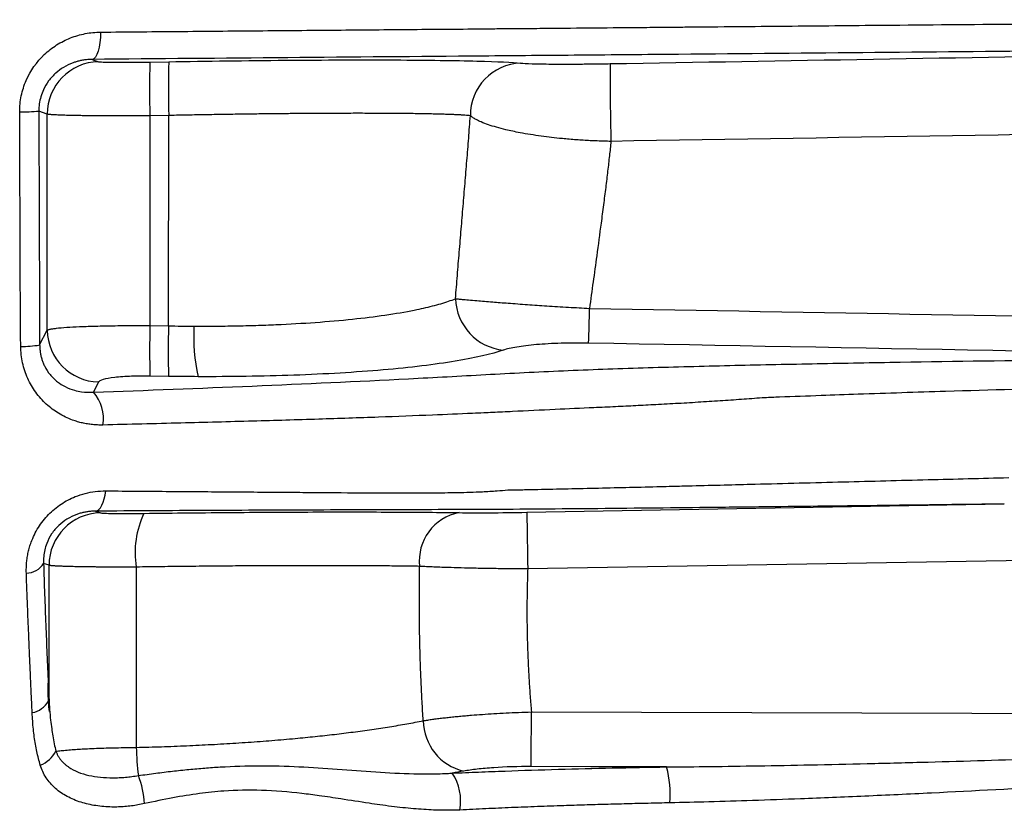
# Model space of a CAD drawing. Header units: millimetres. Extents: x 5 to 597, y 5 to 415.
# Tile 89 of 136: x 336.29 to 341.92, y 312.48 to 317.01. Entities that reach past the tile are written whole.
import ezdxf

# ---------------------------------------------------------------- set-up
doc = ezdxf.new("R2010")
doc.units = ezdxf.units.MM

msp = doc.modelspace()

# ---------------------------------------------------------------- linework, layer by layer
at = {"color": 7, "linetype": 'Continuous', "lineweight": 25}
for p, q in [((336.7, 316.7799), (336.7366, 316.7668)), ((337.0307, 316.7646), (337.1389, 316.7664)), ((336.4426, 316.4664), (336.3946, 316.4835)), ((336.4426, 315.2286), (336.4426, 316.4664)), ((337.1389, 316.4587), (337.0307, 316.4569)), ((337.0307, 316.4569), (337.0307, 315.2548)), ((337.1372, 315.2532), (337.1389, 316.4587)), ((336.3995, 315.1439), (336.4426, 315.2286)), ((337.0307, 315.2548), (337.1372, 315.2532)), ((336.7366, 314.932), (336.7069, 314.8735)), ((337.1372, 314.9639), (337.0307, 314.9655)), ((336.7197, 314.1918), (336.7472, 314.182)), ((336.4532, 313.8816), (336.4218, 313.8928)), ((336.4521, 313.0986), (336.4502, 313.0986))]:
    msp.add_line(p, q, dxfattribs=at)
at = {"color": 7, "linetype": 'Continuous', "lineweight": 25, "flags": 128}
for points in [[(336.7479, 316.9361), (336.747, 316.906), (336.7443, 316.8772), (336.74, 316.8505), (336.7341, 316.8271), (336.7268, 316.8077), (336.7186, 316.793), (336.7095, 316.7836), (336.7, 316.7799)], [(336.7197, 314.1918), (336.7295, 314.1946), (336.739, 314.2012), (336.7479, 314.2116), (336.7561, 314.2255), (336.7633, 314.2425), (336.7694, 314.2622), (336.7742, 314.2842), (336.7775, 314.3078)], [(339.1882, 314.1852), (340.7192, 314.2119), (341.9218, 314.2329)], [(336.4532, 313.1176), (336.4532, 313.5454), (336.4532, 313.8816)], [(336.9519, 313.8714), (336.9524, 313.2929), (336.9527, 312.8384)], [(339.2136, 312.7286), (339.2137, 312.7418), (339.2137, 312.7646), (339.2138, 312.7962), (339.2139, 312.8357), (339.2141, 312.8815), (339.2142, 312.9323), (339.2144, 312.9862), (339.2145, 313.0415)], [(339.2145, 313.0415), (342.9981, 313.0305), (345.9713, 313.0219)], [(339.9886, 312.7263), (339.5546, 312.7276), (339.2136, 312.7286)]]:
    msp.add_lwpolyline(points, dxfattribs=at)
at = {"color": 7, "linetype": 'Continuous', "lineweight": 25}
for centre, radius, start, end in [((336.7428, 316.4666), 0.3002, 91.1804, 180.0467), ((341.6309, 316.6108), 4.6028, 178.0845, 181.9155), ((341.7391, 316.6126), 4.6028, 178.0845, 181.9155), ((339.1636, 316.4603), 0.2984, 92.0429, 180.5681), ((353.0914, 316.6907), 13.4266, 179.72371, 181.62382), ((336.2985, 317.6183), 1.1389, 269.3357, 274.8415), ((339.0862, 315.4188), 0.3063, 181.8693, 263.9271), ((329.6903, 315.5132), 9.8584, 357.91464, 359.07192), ((336.7441, 315.2335), 0.3016, 180.93, 268.575), ((342.725, 315.1102), 5.6962, 178.545, 181.455), ((342.8315, 315.1085), 5.6962, 178.545, 181.455), ((338.291, 315.1906), 1.0099, 176.5344, 193.0661), ((336.305, 315.6821), 0.5464, 268.5466, 279.9658), ((336.5432, 314.724), 0.2217, 349.9479, 42.402), ((336.7534, 313.8818), 0.3002, 91.1804, 180.0467), ((337.48, 313.9518), 0.5342, 154.8186, 188.657), ((338.852, 313.9089), 0.2791, 100.4689, 186.8481), ((401.4876, 315.0296), 62.3051, 180.776497, 181.074572), ((336.3228, 313.9521), 0.1154, 270.2437, 329.0728), ((336.334, 313.1685), 0.1326, 279.8291, 330.8968), ((338.8981, 312.9968), 0.303, 181.041, 256.2504), ((338.4865, 312.8723), 1.5342, 181.2667, 187.3079), ((336.3403, 312.8978), 0.1729, 291.2689, 331.7434), ((339.4005, 312.5693), 0.6087, 355.4302, 14.9435), ((336.4763, 312.4867), 0.5243, 3.2258, 21.2971), ((338.5146, 312.5298), 0.295, 350.2433, 33.1755)]:
    msp.add_arc(centre, radius, start, end, dxfattribs=at)
for points, knots in [([(336.7479, 316.9361), (336.9048, 316.9375), (337.2149, 316.9403), (337.6739, 316.9443), (338.1211, 316.9481), (338.5564, 316.9522), (338.8719, 316.9538), (339.0594, 316.9566), (339.1291, 316.9567), (339.1927, 316.9574), (339.3324, 316.9585), (339.5424, 316.9604), (339.7763, 316.9627), (339.9324, 316.9639), (340.0262, 316.9651), (340.1681, 316.9659), (340.3885, 316.9683), (340.671, 316.9708), (340.9507, 316.9734), (341.3898, 316.9775), (341.9852, 316.9826), (342.7339, 316.9871), (343.5051, 316.9915), (344.2761, 316.9961), (345.0239, 317.0009), (345.4965, 317.0053), (345.7196, 317.0074)], [0, 0, 0, 0, 0.052531, 0.103814, 0.153828, 0.202558, 0.24999, 0.259893, 0.265615, 0.273421, 0.28124, 0.312488, 0.343737, 0.359362, 0.364563, 0.374988, 0.406679, 0.438074, 0.469176, 0.499991, 0.584535, 0.667847, 0.749996, 0.842209, 0.925532, 1, 1, 1, 1]), ([(336.2853, 316.4795), (336.2852, 316.5106), (336.2883, 316.5412), (336.3006, 316.6013), (336.31, 316.6311), (336.3466, 316.7153), (336.3825, 316.7661), (336.4477, 316.828), (336.4716, 316.8466), (336.522, 316.8785), (336.5483, 316.8919), (336.6032, 316.9135), (336.6318, 316.9218), (336.6893, 316.933), (336.7184, 316.9359), (336.7479, 316.9361)], [0, 0, 0, 0, 0.125, 0.125, 0.25, 0.25, 0.5, 0.5, 0.625, 0.625, 0.75, 0.75, 0.875, 0.875, 1, 1, 1, 1]), ([(345.6731, 316.8589), (345.2985, 316.8555), (344.9244, 316.8522), (344.1762, 316.8456), (343.8022, 316.8423), (342.6799, 316.8323), (341.931, 316.8256), (340.8067, 316.8155), (340.4319, 316.8121), (339.8694, 316.807), (339.682, 316.8053), (339.3081, 316.802), (339.1218, 316.8005), (338.1926, 316.7927), (337.447, 316.7864), (336.7, 316.7799)], [0, 0, 0, 0, 0.125, 0.125, 0.25, 0.25, 0.5, 0.5, 0.625, 0.625, 0.6875, 0.6875, 0.75, 0.75, 1, 1, 1, 1]), ([(336.7, 316.7799), (336.6915, 316.7796), (336.675, 316.7792), (336.6512, 316.7762), (336.6292, 316.772), (336.6092, 316.7667), (336.5779, 316.7563), (336.5376, 316.737), (336.4901, 316.7021), (336.4502, 316.6587), (336.4221, 316.6115), (336.4054, 316.5667), (336.3962, 316.5257), (336.3951, 316.4979), (336.3946, 316.4841)], [0, 0, 0, 0, 0.057891, 0.111898, 0.162026, 0.208278, 0.250662, 0.382137, 0.500538, 0.629384, 0.750051, 0.834176, 0.917282, 1, 1, 1, 1]), ([(336.7366, 316.7668), (336.739, 316.7659), (336.7474, 316.7652), (336.7785, 316.7639), (336.8012, 316.7635), (336.8576, 316.763), (336.8911, 316.7631), (336.9609, 316.7636), (336.9969, 316.764), (337.0307, 316.7646)], [0, 0, 0, 0, 0.25, 0.25, 0.5, 0.5, 0.75, 0.75, 1, 1, 1, 1]), ([(337.1389, 316.7664), (337.3557, 316.7701), (337.5842, 316.7731), (337.9175, 316.7758), (338.0269, 316.7764), (338.237, 316.777), (338.3378, 316.777), (338.5258, 316.7762), (338.6131, 316.7755), (338.7707, 316.7735), (338.841, 316.7722), (339.0233, 316.7674), (339.1063, 316.7632), (339.153, 316.7585)], [0, 0, 0, 0, 0.25, 0.25, 0.375, 0.375, 0.5, 0.5, 0.625, 0.625, 0.75, 0.75, 1, 1, 1, 1]), ([(339.153, 316.7585), (339.1664, 316.7571), (339.1882, 316.756), (339.2335, 316.7547), (339.2507, 316.7543), (339.2885, 316.7537), (339.3091, 316.7535), (339.354, 316.7532), (339.3785, 316.7531), (339.4298, 316.7531), (339.4567, 316.7532), (339.5129, 316.7535), (339.5426, 316.7538), (339.6031, 316.7545), (339.6338, 316.755), (339.6649, 316.7555)], [0, 0, 0, 0, 0.25, 0.25, 0.375, 0.375, 0.5, 0.5, 0.625, 0.625, 0.75, 0.75, 0.875, 0.875, 1, 1, 1, 1]), ([(336.2911, 315.1359), (336.2908, 315.1614), (336.2901, 315.2148), (336.2895, 315.2898), (336.2891, 315.376), (336.2887, 315.4893), (336.2882, 315.6376), (336.287, 315.9738), (336.2861, 316.2549), (336.2853, 316.4795)], [0, 0, 0, 0, 0.057099, 0.119212, 0.167582, 0.24946, 0.37228, 0.49859, 1, 1, 1, 1]), ([(336.3946, 316.4835), (336.3954, 316.2603), (336.3966, 315.9253), (336.398, 315.5346), (336.3986, 315.3672), (336.399, 315.2555), (336.3992, 315.1997), (336.3995, 315.1439)], [0, 0, 0, 0, 0.5, 0.75, 0.875, 0.875, 1, 1, 1, 1]), ([(337.0307, 316.4569), (337.0188, 316.4568), (336.9953, 316.4566), (336.9608, 316.4564), (336.9275, 316.4563), (336.8957, 316.4562), (336.8653, 316.4562), (336.8364, 316.4562), (336.809, 316.4562), (336.7832, 316.4563), (336.7588, 316.4564), (336.7359, 316.4565), (336.7145, 316.4567), (336.6946, 316.4569), (336.676, 316.4571), (336.6588, 316.4573), (336.643, 316.4575), (336.6166, 316.4579), (336.5816, 316.4585), (336.5421, 316.4596), (336.5089, 316.4607), (336.4824, 316.462), (336.4625, 316.4634), (336.4486, 316.4649), (336.4446, 316.4659), (336.4426, 316.4664)], [0, 0, 0, 0, 0.04019, 0.07919, 0.116998, 0.153615, 0.18904, 0.223275, 0.256318, 0.28817, 0.318831, 0.3483, 0.376579, 0.403665, 0.429561, 0.454265, 0.477778, 0.500099, 0.575111, 0.648924, 0.721538, 0.792952, 0.863168, 0.932183, 1, 1, 1, 1]), ([(338.8653, 316.4573), (338.8606, 316.4578), (338.8512, 316.4586), (338.8343, 316.4599), (338.8153, 316.4611), (338.794, 316.4622), (338.7703, 316.4633), (338.7443, 316.4643), (338.7159, 316.4653), (338.6852, 316.4661), (338.652, 316.467), (338.6165, 316.4677), (338.5786, 316.4684), (338.5383, 316.469), (338.4956, 316.4696), (338.4505, 316.47), (338.4031, 316.4704), (338.3535, 316.4707), (338.3015, 316.4708), (338.2487, 316.4709), (338.1941, 316.4709), (338.137, 316.4708), (338.0746, 316.4706), (338.0067, 316.4703), (337.9332, 316.4698), (337.8539, 316.4692), (337.7688, 316.4684), (337.6777, 316.4674), (337.5808, 316.4661), (337.4781, 316.4647), (337.3698, 316.463), (337.2561, 316.461), (337.1784, 316.4595), (337.1389, 316.4587)], [0, 0, 0, 0, 0.0259607, 0.0521349, 0.0785228, 0.1051243, 0.1319394, 0.1589681, 0.1862105, 0.2136666, 0.2413364, 0.2692198, 0.297317, 0.3256278, 0.3541524, 0.3828908, 0.4118429, 0.4410087, 0.4703883, 0.4999817, 0.5275399, 0.5569156, 0.5881089, 0.6211198, 0.6559482, 0.6925941, 0.7310574, 0.7713381, 0.8134361, 0.8573513, 0.9030838, 0.9506334, 1, 1, 1, 1]), ([(338.7801, 315.4088), (338.7836, 315.4533), (338.7908, 315.5423), (338.8017, 315.675), (338.8127, 315.8072), (338.8237, 315.9386), (338.8346, 316.0693), (338.8453, 316.1994), (338.8556, 316.3288), (338.862, 316.4145), (338.8653, 316.4573)], [0, 0, 0, 0, 0.125482, 0.250776, 0.375906, 0.500898, 0.625777, 0.750571, 0.875303, 1, 1, 1, 1]), ([(339.6702, 316.3103), (339.6572, 316.3105), (339.631, 316.3111), (339.5915, 316.3124), (339.5517, 316.3142), (339.5116, 316.3164), (339.4714, 316.3191), (339.4314, 316.3223), (339.3629, 316.3285), (339.2647, 316.3398), (339.1564, 316.3576), (339.0532, 316.3794), (338.9799, 316.4007), (338.9283, 316.4206), (338.8992, 316.4345), (338.8788, 316.4465), (338.8695, 316.4539), (338.8653, 316.4573)], [0, 0, 0, 0, 0.034445, 0.069441, 0.104954, 0.140947, 0.177378, 0.214203, 0.251374, 0.369404, 0.500932, 0.601229, 0.750329, 0.826755, 0.893552, 0.951141, 1, 1, 1, 1]), ([(339.6702, 316.3103), (339.6673, 316.2829), (339.6612, 316.2264), (339.651, 316.1384), (339.6397, 316.0447), (339.6271, 315.9452), (339.6101, 315.8151), (339.5833, 315.6188), (339.561, 315.4544), (339.5474, 315.3536)], [0, 0, 0, 0, 0.089183, 0.183704, 0.283567, 0.388777, 0.499336, 0.692878, 1, 1, 1, 1]), ([(337.283, 315.2516), (337.3029, 315.2516), (337.3428, 315.2515), (337.4024, 315.2518), (337.4617, 315.2524), (337.5208, 315.2533), (337.5794, 315.2546), (337.6376, 315.2562), (337.6953, 315.2582), (337.8112, 315.2628), (337.982, 315.2726), (338.192, 315.291), (338.3828, 315.3146), (338.5132, 315.3369), (338.5987, 315.355), (338.6494, 315.3672), (338.697, 315.3802), (338.7415, 315.3941), (338.7671, 315.4038), (338.7801, 315.4088)], [0, 0, 0, 0, 0.030324, 0.060697, 0.091118, 0.121589, 0.152112, 0.182688, 0.213317, 0.244002, 0.369586, 0.497973, 0.622928, 0.753085, 0.799841, 0.847908, 0.89729, 0.947986, 1, 1, 1, 1]), ([(338.7801, 315.4088), (338.785, 315.4083), (338.7968, 315.4072), (338.8207, 315.405), (338.8555, 315.4018), (338.911, 315.3971), (338.9863, 315.3909), (339.0841, 315.3833), (339.1884, 315.3757), (339.2852, 315.3692), (339.3641, 315.3641), (339.4257, 315.3604), (339.4868, 315.3568), (339.5273, 315.3546), (339.5474, 315.3536)], [0, 0, 0, 0, 0.039452, 0.093869, 0.163971, 0.250491, 0.384499, 0.500015, 0.63016, 0.749705, 0.814064, 0.877342, 0.939369, 1, 1, 1, 1]), ([(336.4426, 315.2286), (336.4436, 315.2292), (336.4456, 315.2305), (336.4509, 315.2323), (336.4576, 315.234), (336.4655, 315.2356), (336.4745, 315.2371), (336.4844, 315.2385), (336.5072, 315.2413), (336.5505, 315.2451), (336.6158, 315.2487), (336.6772, 315.2511), (336.7309, 315.2526), (336.7877, 315.2538), (336.8468, 315.2546), (336.9075, 315.2551), (336.9689, 315.2552), (337.0102, 315.2549), (337.0307, 315.2548)], [0, 0, 0, 0, 0.039284, 0.076979, 0.113084, 0.1476, 0.180527, 0.211864, 0.241612, 0.375705, 0.500415, 0.574038, 0.646902, 0.719011, 0.790371, 0.860986, 0.93086, 1, 1, 1, 1]), ([(339.5421, 315.1545), (339.4881, 315.1555), (339.4356, 315.1552), (339.3337, 315.1521), (339.2869, 315.1494), (339.2009, 315.142), (339.1636, 315.1374), (339.0994, 315.1267), (339.0735, 315.1207), (339.0538, 315.1141)], [0, 0, 0, 0, 0.25, 0.25, 0.5, 0.5, 0.75, 0.75, 1, 1, 1, 1]), ([(336.7615, 314.6854), (336.7515, 314.6853), (336.7316, 314.6852), (336.702, 314.6873), (336.6728, 314.6911), (336.6441, 314.6967), (336.6158, 314.7042), (336.5691, 314.7197), (336.5069, 314.7493), (336.4352, 314.8032), (336.3748, 314.8706), (336.3362, 314.9378), (336.3137, 314.9956), (336.3012, 315.0413), (336.2931, 315.0881), (336.2918, 315.1199), (336.2911, 315.1359)], [0, 0, 0, 0, 0.042113, 0.083875, 0.12542, 0.166878, 0.20838, 0.250048, 0.376378, 0.499555, 0.626022, 0.749155, 0.812459, 0.874899, 0.937177, 1, 1, 1, 1]), ([(336.3995, 315.1439), (336.3997, 315.1368), (336.4001, 315.1225), (336.4026, 315.1013), (336.4066, 315.0805), (336.4123, 315.0602), (336.4195, 315.0404), (336.4333, 315.0101), (336.4592, 314.9709), (336.4996, 314.9322), (336.5472, 314.9023), (336.5936, 314.8847), (336.6475, 314.873), (336.6839, 314.8733), (336.7069, 314.8735)], [0, 0, 0, 0, 0.041738, 0.083323, 0.124902, 0.166623, 0.208633, 0.251075, 0.369974, 0.501302, 0.616149, 0.750502, 0.842782, 1, 1, 1, 1]), ([(339.0538, 315.1141), (338.9868, 315.0918), (338.8947, 315.0703), (338.6627, 315.0316), (338.5227, 315.0146), (338.2087, 314.9872), (338.0348, 314.977), (337.6747, 314.9642), (337.4887, 314.9615), (337.3073, 314.9623)], [0, 0, 0, 0, 0.25, 0.25, 0.5, 0.5, 0.75, 0.75, 1, 1, 1, 1]), ([(336.7069, 314.8735), (337.0121, 314.8844), (337.3157, 314.896), (337.9177, 314.9215), (338.2162, 314.9353), (338.6595, 314.9582), (338.8065, 314.9661), (339.0994, 314.9825), (339.2474, 314.99), (339.5478, 315.003), (339.6999, 315.0086), (339.9312, 315.0157), (340.0089, 315.0179), (340.1643, 315.022), (340.2423, 315.024), (340.4768, 315.0296), (340.6342, 315.0329), (340.9496, 315.0392), (341.1079, 315.0421), (341.5841, 315.0501), (341.9036, 315.0545), (342.8683, 315.0651), (343.5197, 315.0685), (344.1777, 315.0688)], [0, 0, 0, 0, 0.125, 0.125, 0.25, 0.25, 0.3125, 0.3125, 0.375, 0.375, 0.4375, 0.4375, 0.46875, 0.46875, 0.5, 0.5, 0.5625, 0.5625, 0.625, 0.625, 0.75, 0.75, 1, 1, 1, 1]), ([(337.0307, 314.9655), (336.9969, 314.966), (336.9609, 314.9658), (336.8911, 314.9632), (336.8576, 314.9609), (336.8012, 314.9544), (336.7785, 314.9504), (336.7474, 314.9414), (336.739, 314.9366), (336.7366, 314.932)], [0, 0, 0, 0, 0.25, 0.25, 0.5, 0.5, 0.75, 0.75, 1, 1, 1, 1]), ([(344.1956, 314.9312), (344.1242, 314.9305), (343.9778, 314.929), (343.7528, 314.9262), (343.5171, 314.9229), (343.2331, 314.9182), (342.8452, 314.911), (342.2813, 314.8981), (341.6747, 314.8809), (341.1806, 314.8646), (340.864, 314.8532), (340.6857, 314.8468), (340.5784, 314.8426), (340.5502, 314.8415)], [0, 0, 0, 0, 0.058028, 0.119035, 0.183047, 0.250091, 0.350792, 0.500127, 0.712596, 0.851113, 0.910157, 0.976397, 1, 1, 1, 1]), ([(340.5502, 314.8415), (340.5108, 314.8386), (340.4307, 314.8327), (340.309, 314.8243), (340.1837, 314.8162), (340.0554, 314.8083), (339.9309, 314.8022), (339.8111, 314.7952), (339.6932, 314.7897), (339.5388, 314.7826), (339.3409, 314.7735), (339.1677, 314.7655), (339.0492, 314.7597), (338.9945, 314.7571), (338.9375, 314.7547), (338.8233, 314.7491), (338.6235, 314.741), (338.3303, 314.7294), (337.9874, 314.7179), (337.6102, 314.707), (337.1985, 314.6961), (336.9107, 314.689), (336.7615, 314.6854)], [0, 0, 0, 0, 0.029749, 0.060497, 0.092255, 0.12503, 0.158152, 0.18741, 0.217288, 0.249687, 0.308376, 0.374444, 0.390096, 0.405748, 0.419597, 0.437065, 0.499655, 0.583347, 0.675243, 0.775307, 0.883535, 1, 1, 1, 1]), ([(339.0798, 314.3132), (339.0833, 314.3134), (339.0904, 314.3139), (339.0993, 314.3135), (339.11, 314.3138), (339.1312, 314.3142), (339.1789, 314.3151), (339.279, 314.3172), (339.4813, 314.3216), (339.717, 314.3272), (339.9165, 314.3319), (340.036, 314.3352), (340.1567, 314.3379), (340.3155, 314.3422), (340.6039, 314.3496), (340.9927, 314.3597), (341.4768, 314.3722), (341.7928, 314.3801), (341.9468, 314.384)], [0, 0, 0, 0, 0.003892, 0.007837, 0.010016, 0.01567, 0.031333, 0.062652, 0.1253, 0.250296, 0.312735, 0.334683, 0.375184, 0.438615, 0.500124, 0.675085, 0.841613, 1, 1, 1, 1]), ([(336.3233, 313.8367), (336.3231, 313.8468), (336.3228, 313.8668), (336.3246, 313.8969), (336.3282, 313.9268), (336.3338, 313.9563), (336.3413, 313.9853), (336.3523, 314.019), (336.3684, 314.057), (336.3988, 314.1119), (336.4476, 314.1747), (336.5082, 314.2249), (336.5614, 314.2565), (336.6075, 314.2778), (336.66, 314.2948), (336.7186, 314.3061), (336.7577, 314.3072), (336.7775, 314.3078)], [0, 0, 0, 0, 0.0432976, 0.0857648, 0.127535, 0.1687489, 0.2095579, 0.2501287, 0.3123218, 0.3748043, 0.4993644, 0.6243817, 0.6865999, 0.7495583, 0.8318891, 0.9148826, 1, 1, 1, 1]), ([(336.7775, 314.3078), (336.8403, 314.3074), (336.9639, 314.3066), (337.1448, 314.3052), (337.3185, 314.3039), (337.4848, 314.3026), (337.6438, 314.3015), (337.7956, 314.3004), (337.9923, 314.2989), (338.2298, 314.2971), (338.4635, 314.2968), (338.6488, 314.297), (338.7664, 314.2979), (338.8626, 314.3003), (338.9378, 314.3033), (339.01, 314.3074), (339.059, 314.3115), (339.0798, 314.3132)], [0, 0, 0, 0, 0.079727, 0.156682, 0.230866, 0.302274, 0.370901, 0.436737, 0.499769, 0.628152, 0.749807, 0.810196, 0.874832, 0.906214, 0.937346, 0.973483, 1, 1, 1, 1]), ([(336.7197, 314.1918), (336.712, 314.1917), (336.697, 314.1914), (336.6745, 314.1889), (336.6528, 314.1851), (336.6318, 314.1799), (336.5992, 314.1694), (336.5567, 314.1492), (336.5069, 314.1113), (336.466, 314.063), (336.4407, 314.0133), (336.4276, 313.9692), (336.4215, 313.9309), (336.4217, 313.9061), (336.4218, 313.8933)], [0, 0, 0, 0, 0.054301, 0.106471, 0.156561, 0.204627, 0.250735, 0.381752, 0.500857, 0.625967, 0.749673, 0.828334, 0.911408, 1, 1, 1, 1]), ([(341.9218, 314.2329), (341.4637, 314.227), (341.0091, 314.2214), (340.4459, 314.215), (340.3335, 314.2137), (340.1093, 314.2113), (339.9972, 314.21), (339.6632, 314.2066), (339.4437, 314.2046), (339.1222, 314.2023), (339.0162, 314.2017), (338.8086, 314.2008), (338.7063, 314.2005), (338.3987, 314.1996), (338.1936, 314.199), (337.7796, 314.1975), (337.5704, 314.1966), (337.148, 314.1944), (336.9347, 314.1932), (336.7197, 314.1918)], [0, 0, 0, 0, 0.25, 0.25, 0.3125, 0.3125, 0.375, 0.375, 0.5, 0.5, 0.5625, 0.5625, 0.625, 0.625, 0.75, 0.75, 0.875, 0.875, 1, 1, 1, 1]), ([(336.9966, 314.1791), (337.1679, 314.1814), (337.3395, 314.1832), (337.6745, 314.1859), (337.838, 314.1868), (338.1486, 314.1875), (338.2957, 314.1873), (338.5668, 314.186), (338.6908, 314.1849), (338.8013, 314.1833)], [0, 0, 0, 0, 0.25, 0.25, 0.5, 0.5, 0.75, 0.75, 1, 1, 1, 1]), ([(336.7472, 314.182), (336.7496, 314.1811), (336.7574, 314.1804), (336.7838, 314.1793), (336.8017, 314.1789), (336.8694, 314.1781), (336.9302, 314.1783), (336.9966, 314.1791)], [0, 0, 0, 0, 0.25, 0.25, 0.5, 0.5, 1, 1, 1, 1]), ([(338.8013, 314.1833), (338.8249, 314.1829), (338.8512, 314.1827), (338.909, 314.1826), (338.9409, 314.1826), (339.0404, 314.1831), (339.1139, 314.1839), (339.1882, 314.1852)], [0, 0, 0, 0, 0.25, 0.25, 0.5, 0.5, 1, 1, 1, 1]), ([(336.4218, 313.8928), (336.4256, 313.7725), (336.4297, 313.6555), (336.4388, 313.4274), (336.4437, 313.3163), (336.4489, 313.2073)], [0, 0, 0, 0, 0.5, 0.5, 1, 1, 1, 1]), ([(336.9519, 313.8714), (336.9408, 313.8714), (336.9184, 313.8713), (336.8855, 313.8713), (336.8531, 313.8713), (336.8215, 313.8713), (336.7908, 313.8714), (336.7611, 313.8716), (336.7326, 313.8718), (336.7054, 313.8721), (336.6796, 313.8724), (336.6552, 313.8727), (336.6324, 313.8731), (336.611, 313.8735), (336.5913, 313.8739), (336.573, 313.8744), (336.5564, 313.8748), (336.5412, 313.8753), (336.5275, 313.8758), (336.5152, 313.8763), (336.5043, 313.8768), (336.4946, 313.8773), (336.4862, 313.8778), (336.4789, 313.8783), (336.4726, 313.8788), (336.4674, 313.8793), (336.463, 313.8797), (336.4595, 313.8802), (336.4567, 313.8807), (336.4546, 313.8811), (336.4537, 313.8814), (336.4532, 313.8816)], [0, 0, 0, 0, 0.042513, 0.085049, 0.12752, 0.169839, 0.211918, 0.253672, 0.29502, 0.335884, 0.376189, 0.415867, 0.454853, 0.49309, 0.530527, 0.567117, 0.602821, 0.637605, 0.671441, 0.704308, 0.736189, 0.767071, 0.796947, 0.825813, 0.85367, 0.880522, 0.906374, 0.931236, 0.955119, 0.978036, 1, 1, 1, 1]), ([(338.5749, 313.8756), (338.5593, 313.8758), (338.528, 313.8763), (338.4791, 313.8769), (338.4288, 313.8775), (338.377, 313.878), (338.3239, 313.8784), (338.2693, 313.8788), (338.2133, 313.8791), (338.1561, 313.8793), (338.0976, 313.8795), (338.0378, 313.8795), (337.9769, 313.8796), (337.9148, 313.8795), (337.8516, 313.8794), (337.7873, 313.8792), (337.7221, 313.8789), (337.6558, 313.8786), (337.5887, 313.8782), (337.5207, 313.8777), (337.4519, 313.8772), (337.3824, 313.8766), (337.3121, 313.8759), (337.2412, 313.8751), (337.1696, 313.8743), (337.0975, 313.8734), (337.025, 313.8725), (336.9763, 313.8718), (336.9519, 313.8714)], [0, 0, 0, 0, 0.038183, 0.076387, 0.114613, 0.152861, 0.191132, 0.229424, 0.267738, 0.306075, 0.344434, 0.382815, 0.421219, 0.459645, 0.498094, 0.536565, 0.575058, 0.613575, 0.652114, 0.690676, 0.729261, 0.767869, 0.806499, 0.845153, 0.88383, 0.92253, 0.961253, 1, 1, 1, 1]), ([(338.5951, 312.9913), (338.5929, 313.0283), (338.5884, 313.1022), (338.5831, 313.2131), (338.5789, 313.3238), (338.5758, 313.4344), (338.5738, 313.5449), (338.573, 313.6553), (338.5732, 313.7655), (338.5743, 313.8389), (338.5749, 313.8756)], [0, 0, 0, 0, 0.1256542, 0.2510571, 0.376241, 0.5012381, 0.6260805, 0.7508003, 0.8754296, 1, 1, 1, 1]), ([(339.1934, 313.8611), (339.1814, 313.8612), (339.1565, 313.8613), (339.1182, 313.8615), (339.0776, 313.8618), (339.0351, 313.8622), (338.9909, 313.8628), (338.9451, 313.8636), (338.8981, 313.8644), (338.8398, 313.8657), (338.7726, 313.8675), (338.7081, 313.8696), (338.6558, 313.8717), (338.6134, 313.8735), (338.5878, 313.8749), (338.5749, 313.8756)], [0, 0, 0, 0, 0.051141, 0.105561, 0.163278, 0.224293, 0.288582, 0.356097, 0.42676, 0.500457, 0.625904, 0.750595, 0.832989, 0.916213, 1, 1, 1, 1]), ([(339.1934, 313.8611), (339.1924, 313.8309), (339.1904, 313.7704), (339.1891, 313.6795), (339.1889, 313.5885), (339.1899, 313.4974), (339.1923, 313.4062), (339.1959, 313.315), (339.2008, 313.2238), (339.2069, 313.1326), (339.212, 313.0718), (339.2145, 313.0415)], [0, 0, 0, 0, 0.110885, 0.221776, 0.332696, 0.443665, 0.554705, 0.665837, 0.777083, 0.888463, 1, 1, 1, 1]), ([(336.3567, 313.0378), (336.3558, 313.0568), (336.354, 313.0993), (336.3506, 313.171), (336.3466, 313.2593), (336.3418, 313.3671), (336.3362, 313.4981), (336.3299, 313.6561), (336.3256, 313.7734), (336.3233, 313.8367)], [0, 0, 0, 0, 0.074816, 0.167622, 0.280696, 0.41692, 0.579751, 0.772991, 1, 1, 1, 1]), ([(336.4499, 313.104), (336.4497, 313.1078), (336.4493, 313.1155), (336.4489, 313.1316), (336.4487, 313.1529), (336.4489, 313.1796), (336.4489, 313.1981), (336.4489, 313.2073)], [0, 0, 0, 0, 0.124767, 0.248443, 0.498146, 0.750191, 1, 1, 1, 1]), ([(336.4532, 313.1176), (336.4542, 313.0971), (336.4561, 313.0561), (336.4614, 312.9987), (336.4676, 312.9481), (336.4746, 312.9026), (336.4825, 312.8595), (336.4893, 312.8302), (336.4925, 312.816)], [0, 0, 0, 0, 0.200176, 0.400394, 0.56595, 0.700587, 0.855168, 1, 1, 1, 1]), ([(336.403, 312.7367), (336.3994, 312.7495), (336.3921, 312.7753), (336.383, 312.8152), (336.3751, 312.8564), (336.3685, 312.899), (336.3632, 312.9434), (336.3591, 312.9897), (336.3575, 313.0215), (336.3567, 313.0378)], [0, 0, 0, 0, 0.1320759, 0.2669599, 0.4048323, 0.5458687, 0.6904998, 0.8415026, 1, 1, 1, 1]), ([(338.5951, 312.9913), (338.6036, 312.9927), (338.6206, 312.9954), (338.648, 312.9994), (338.6766, 313.0032), (338.7066, 313.0069), (338.7377, 313.0105), (338.7698, 313.0139), (338.8028, 313.0171), (338.8365, 313.0202), (338.8798, 313.0238), (338.9339, 313.0279), (339.0003, 313.0321), (339.0697, 313.0359), (339.1415, 313.0391), (339.1901, 313.0407), (339.2145, 313.0415)], [0, 0, 0, 0, 0.0560506, 0.1121394, 0.1681919, 0.2241338, 0.2798912, 0.3353918, 0.390565, 0.4453425, 0.4996589, 0.5955824, 0.6940084, 0.79453, 0.8966919, 1, 1, 1, 1]), ([(339.9886, 312.7263), (340.0718, 312.7271), (340.2465, 312.7289), (340.521, 312.733), (340.8205, 312.7386), (341.1449, 312.7459), (341.5844, 312.7571), (342.2003, 312.7754), (343.01, 312.8042), (343.7938, 312.8376), (344.4314, 312.8689), (344.87, 312.8943), (345.1461, 312.9129), (345.3089, 312.9254), (345.3839, 312.9315), (345.4544, 312.9377), (345.5204, 312.9438), (345.5819, 312.9499), (345.6389, 312.956), (345.6914, 312.9621), (345.7395, 312.9682), (345.783, 312.9742), (345.8221, 312.9803), (345.8567, 312.9862), (345.8868, 312.9921), (345.9124, 312.998), (345.9336, 313.0038), (345.9502, 313.0096), (345.9628, 313.015), (345.9688, 313.0199), (345.9713, 313.0219)], [0, 0, 0, 0, 0.041702, 0.087555, 0.137559, 0.191715, 0.250023, 0.357641, 0.499988, 0.655304, 0.749961, 0.819134, 0.87497, 0.888248, 0.900781, 0.912568, 0.92361, 0.933908, 0.943462, 0.952272, 0.960339, 0.967664, 0.974248, 0.980094, 0.985203, 0.98958, 0.99323, 0.996165, 0.998405, 1, 1, 1, 1]), ([(345.9785, 313.0175), (345.977, 313.0153), (345.9739, 313.0108), (345.9671, 313.0047), (345.9587, 312.9985), (345.9484, 312.9923), (345.9362, 312.9862), (345.9222, 312.98), (345.9063, 312.9738), (345.8886, 312.9676), (345.8689, 312.9615), (345.8475, 312.9553), (345.8241, 312.9491), (345.7989, 312.9429), (345.7718, 312.9367), (345.7429, 312.9305), (345.712, 312.9243), (345.6793, 312.918), (345.6448, 312.9118), (345.6083, 312.9055), (345.57, 312.8993), (345.5298, 312.893), (345.4878, 312.8867), (345.4439, 312.8804), (345.3981, 312.8741), (345.3504, 312.8677), (345.3009, 312.8613), (345.2115, 312.8502), (345.0785, 312.8347), (344.8981, 312.8154), (344.7044, 312.7962), (344.329, 312.7615), (343.7605, 312.7151), (343.0064, 312.6624), (342.2492, 312.6155), (341.6223, 312.5818), (341.1274, 312.5587), (340.7859, 312.5446), (340.4885, 312.5338), (340.2391, 312.5259), (340.0816, 312.5224), (340.0073, 312.5208)], [0, 0, 0, 0, 0.001283, 0.002774, 0.004503, 0.00649, 0.008749, 0.011289, 0.014116, 0.017235, 0.020648, 0.024359, 0.02837, 0.032683, 0.037297, 0.042216, 0.047439, 0.052967, 0.058801, 0.064942, 0.071389, 0.078144, 0.085207, 0.092578, 0.100257, 0.108245, 0.116542, 0.125148, 0.153128, 0.183285, 0.215625, 0.250156, 0.371252, 0.500074, 0.627262, 0.749972, 0.813711, 0.874979, 0.921006, 0.962687, 1, 1, 1, 1]), ([(336.9527, 312.8384), (336.9768, 312.839), (337.0251, 312.8402), (337.0972, 312.8425), (337.1691, 312.8451), (337.2407, 312.8481), (337.312, 312.8514), (337.3829, 312.855), (337.4534, 312.859), (337.5233, 312.8633), (337.5927, 312.8679), (337.6614, 312.8729), (337.7295, 312.8782), (337.7968, 312.8839), (337.8795, 312.8913), (337.9769, 312.901), (338.0878, 312.9132), (338.1962, 312.9266), (338.3019, 312.9411), (338.404, 312.9567), (338.5028, 312.9734), (338.5642, 312.9853), (338.5951, 312.9913)], [0, 0, 0, 0, 0.037704, 0.075534, 0.113492, 0.151579, 0.189793, 0.228138, 0.266612, 0.305216, 0.343952, 0.38282, 0.421819, 0.460952, 0.500217, 0.568451, 0.637735, 0.708073, 0.779467, 0.851918, 0.925429, 1, 1, 1, 1]), ([(336.4925, 312.816), (336.497, 312.8166), (336.506, 312.818), (336.5216, 312.8199), (336.5383, 312.8216), (336.5562, 312.8233), (336.5748, 312.8249), (336.594, 312.8263), (336.6136, 312.8276), (336.6333, 312.8289), (336.6529, 312.83), (336.6826, 312.8315), (336.7241, 312.8333), (336.7792, 312.8352), (336.8362, 312.8366), (336.8941, 312.8377), (336.9333, 312.8382), (336.9527, 312.8384)], [0, 0, 0, 0, 0.057847, 0.114237, 0.169036, 0.22212, 0.273387, 0.322748, 0.37013, 0.415476, 0.458743, 0.499898, 0.603808, 0.706265, 0.806747, 0.904789, 1, 1, 1, 1]), ([(336.4925, 312.816), (336.4945, 312.811), (336.4985, 312.8008), (336.5064, 312.7865), (336.5155, 312.7728), (336.5261, 312.7598), (336.5381, 312.7475), (336.5513, 312.736), (336.5766, 312.7174), (336.6186, 312.6954), (336.6803, 312.677), (336.7475, 312.6666), (336.806, 312.664), (336.8541, 312.6649), (336.8907, 312.6673), (336.9276, 312.6711), (336.9524, 312.6751), (336.9648, 312.6771)], [0, 0, 0, 0, 0.034041, 0.068728, 0.104038, 0.139948, 0.176438, 0.213492, 0.251099, 0.373866, 0.500947, 0.625201, 0.750223, 0.812859, 0.874939, 0.937647, 1, 1, 1, 1]), ([(336.9998, 312.5162), (336.9873, 312.5136), (336.9624, 312.5083), (336.9249, 312.5027), (336.8873, 312.4989), (336.8497, 312.4969), (336.7935, 312.4966), (336.7208, 312.5025), (336.6342, 312.5223), (336.5556, 312.5546), (336.4984, 312.5939), (336.4601, 312.6318), (336.4355, 312.6641), (336.4158, 312.6988), (336.4072, 312.7241), (336.403, 312.7367)], [0, 0, 0, 0, 0.049556, 0.099175, 0.149003, 0.199185, 0.249869, 0.376298, 0.498847, 0.626455, 0.748792, 0.8137, 0.876689, 0.938519, 1, 1, 1, 1]), ([(336.9648, 312.6771), (336.9978, 312.6817), (337.0629, 312.6907), (337.159, 312.7024), (337.2526, 312.7125), (337.3436, 312.7206), (337.4791, 312.7301), (337.6604, 312.7354), (337.8837, 312.7295), (338.1047, 312.7149), (338.3227, 312.6974), (338.5048, 312.6871), (338.6327, 312.686), (338.697, 312.6877), (338.7292, 312.6892), (338.7454, 312.6901), (338.7534, 312.6907), (338.7581, 312.691), (338.7604, 312.6911), (338.7615, 312.6912)], [0, 0, 0, 0, 0.052268, 0.103297, 0.153163, 0.201938, 0.249691, 0.372324, 0.49843, 0.622636, 0.749059, 0.874451, 0.937204, 0.968598, 0.984299, 0.99215, 0.996077, 0.99804, 1, 1, 1, 1]), ([(338.7615, 312.6912), (338.8118, 312.6933), (338.8621, 312.6953), (338.9628, 312.6993), (339.0132, 312.7013), (339.1648, 312.7069), (339.2666, 312.7101), (339.5735, 312.7188), (339.7802, 312.7231), (339.9886, 312.7263)], [0, 0, 0, 0, 0.125, 0.125, 0.25, 0.25, 0.5, 0.5, 1, 1, 1, 1]), ([(339.2136, 312.7286), (339.139, 312.7288), (339.0652, 312.7266), (338.9655, 312.7198), (338.9335, 312.717), (338.8757, 312.7104), (338.8495, 312.7067), (338.8261, 312.7025)], [0, 0, 0, 0, 0.5, 0.5, 0.75, 0.75, 1, 1, 1, 1]), ([(338.8053, 312.4798), (338.7895, 312.4792), (338.7568, 312.478), (338.7065, 312.4781), (338.6534, 312.4796), (338.5975, 312.4826), (338.5387, 312.487), (338.4771, 312.493), (338.4127, 312.5004), (338.3485, 312.5088), (338.2515, 312.5236), (338.1361, 312.5412), (338.0081, 312.5606), (337.8574, 312.5807), (337.6758, 312.5951), (337.4794, 312.5925), (337.3102, 312.5745), (337.1586, 312.5504), (337.054, 312.5279), (336.9998, 312.5162)], [0, 0, 0, 0, 0.025573, 0.052747, 0.081559, 0.112042, 0.144228, 0.178147, 0.213831, 0.25131, 0.285395, 0.376933, 0.446075, 0.502328, 0.631869, 0.750512, 0.827405, 0.910496, 1, 1, 1, 1]), ([(340.0073, 312.5208), (339.9661, 312.5199), (339.884, 312.5181), (339.7615, 312.515), (339.6399, 312.5118), (339.5194, 312.5083), (339.3891, 312.5041), (339.2496, 312.4992), (339.1254, 312.4943), (339.0269, 312.4901), (338.9284, 312.4856), (338.8546, 312.4821), (338.8053, 312.4798)], [0, 0, 0, 0, 0.101045, 0.201679, 0.301819, 0.401386, 0.500309, 0.625793, 0.750037, 0.812505, 0.874996, 1, 1, 1, 1])]:
    msp.add_open_spline(points, degree=3, knots=knots, dxfattribs=at)
for points in [[(339.6649, 316.7555), (341.6775, 316.7901), (343.6804, 316.8246), (345.6731, 316.8589)], [(336.3946, 316.4841), (336.3946, 316.4839), (336.3946, 316.4837), (336.3946, 316.4835)], [(347.9697, 316.4463), (345.2226, 316.4013), (342.4556, 316.356), (339.6702, 316.3103)], [(339.5474, 315.3536), (342.1525, 315.3076), (344.7737, 315.2615), (347.4099, 315.2152)], [(337.1372, 315.2532), (337.1859, 315.2523), (337.2346, 315.2518), (337.283, 315.2516)], [(344.1777, 315.0688), (342.6271, 315.0975), (341.0818, 315.126), (339.5421, 315.1545)], [(337.3073, 314.9623), (337.2508, 314.9625), (337.194, 314.963), (337.1372, 314.9639)], [(346.4949, 313.9824), (344.0628, 313.942), (341.6287, 313.9016), (339.1934, 313.8611)], [(336.4218, 313.8933), (336.4218, 313.8932), (336.4218, 313.893), (336.4218, 313.8928)], [(336.4521, 313.0986), (336.4504, 313.1299), (336.4493, 313.1686), (336.4489, 313.2073)], [(336.4532, 313.1176), (336.4538, 313.0932), (336.4544, 313.0687), (336.4551, 313.0444)], [(336.4502, 313.0986), (336.4501, 313.1004), (336.45, 313.1022), (336.4499, 313.104)], [(336.4551, 313.0444), (336.453, 313.0623), (336.4514, 313.0804), (336.4502, 313.0986)], [(336.4551, 313.0444), (336.4541, 313.0623), (336.4531, 313.0804), (336.4521, 313.0986)], [(338.8261, 312.7025), (338.805, 312.6987), (338.7835, 312.6949), (338.7615, 312.6912)]]:
    msp.add_open_spline(points, degree=3, dxfattribs=at)

doc.saveas('drawing.dxf')
